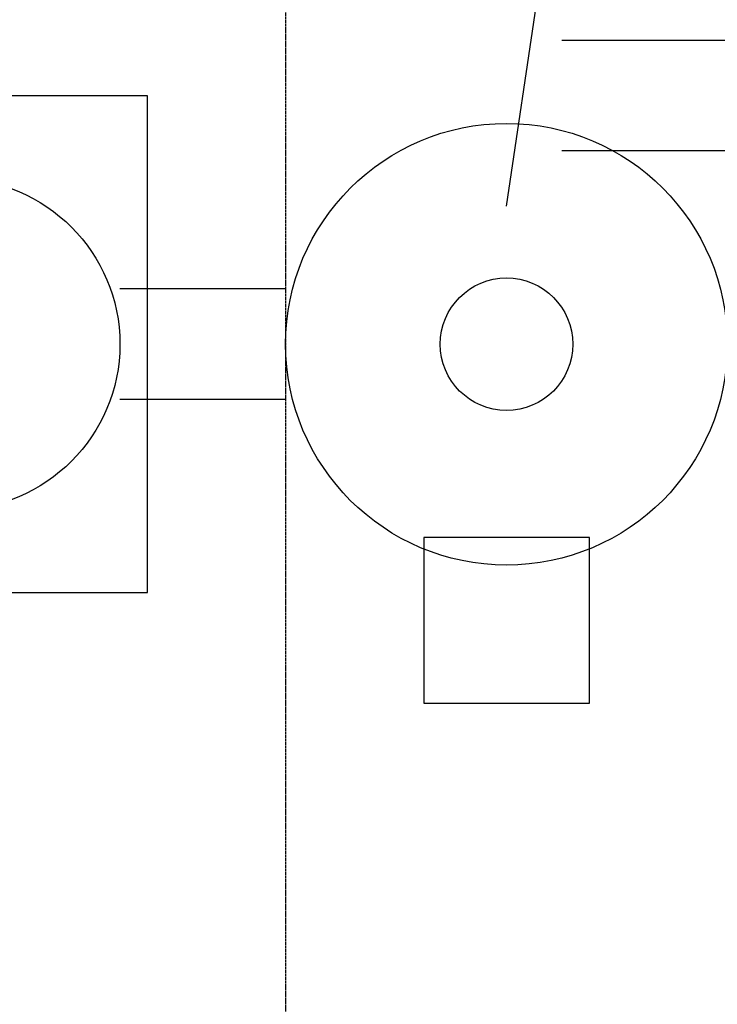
# Model space of a CAD drawing. Header units: inches. Extents: x -52 to 2304, y -1039 to 838.
# Tile 41 of 118: x 206 to 358, y 301 to 515. Entities that reach past the tile are written whole.
import ezdxf

# ---------------------------------------------------------------- set-up
doc = ezdxf.new("R2010")
doc.units = ezdxf.units.IN
doc.header["$MEASUREMENT"] = 0
doc.linetypes.add('DASHED2', pattern=[0.762, 0.635, -0.127])
for name, color, linetype in [('CLEARANCE', 9, 'DASHED2'), ('EQUIPMENT', 4, 'Continuous'), ('TEXT', 7, 'Continuous')]:
    doc.layers.add(name, color=color, linetype=linetype)
doc.styles.add('OpenSansCondensed-Light', font='OpenSansCondensed-Light.ttf')
doc.dimstyles.new('EZDXF', dxfattribs={"dimtxt": 0.25, "dimasz": 0.175, "dimexe": 0.375, "dimexo": 0.125, "dimgap": 0.1, "dimtad": 1, "dimlfac": 100, "dimzin": 12, "dimdsep": 46, "dimtxsty": 'OpenSansCondensed-Light', "dimblk": 'ARCHTICK', "dimcen": 2.5, "dimazin": 3, "dimtfac": 0.5, "dimtmove": 2, "dimatfit": 3})

# ---------------------------------------------------------------- blocks, each defined once
blk = doc.blocks.new('_ARCHTICK')
at = {"color": 0, "linetype": 'BYBLOCK', "const_width": 0.15}
blk.add_lwpolyline([(-0.5, -0.5), (0.5, 0.5)], dxfattribs=at)

msp = doc.modelspace()

# ---------------------------------------------------------------- linework, layer by layer
at = {"layer": 'CLEARANCE'}
msp.add_lwpolyline([(264, 228), (1502.628, 228), (1502.628, 660), (264, 660)], close=True, dxfattribs=at)
at = {"layer": 'EQUIPMENT'}
for p, q in [((432, 510), (324, 510)), ((432, 486), (324, 486)), ((264, 456), (228, 456)), ((264, 432), (228, 432))]:
    msp.add_line(p, q, dxfattribs=at)
for points in [[(150, 390), (234, 390), (234, 498), (150, 498)], [(294, 366), (330, 366), (330, 402), (294, 402)]]:
    msp.add_lwpolyline(points, close=True, dxfattribs=at)
for centre, radius in [((312, 444), 48), ((192, 444), 36), ((312, 444), 14.4)]:
    msp.add_circle(centre, radius, dxfattribs=at)

# ---------------------------------------------------------------- leaders
at = {"layer": 'TEXT'}
msp.add_leader([(312, 474), (336, 636), (348, 636)], dimstyle='EZDXF', dxfattribs=at)

doc.saveas('drawing.dxf')
